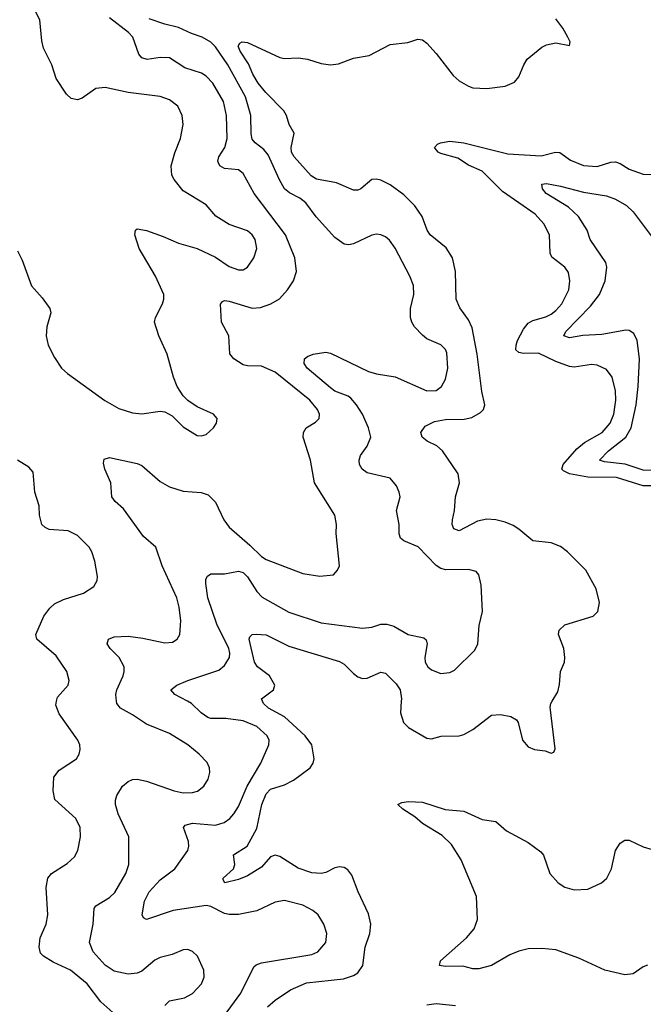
# Model space of a CAD drawing. Header units: inches. Extents: x 1173000 to 1307049, y 522583 to 678455.
# Tile 82 of 256: x 1196259 to 1198971, y 568681 to 572966. Entities that reach past the tile are written whole.
import ezdxf

# ---------------------------------------------------------------- set-up
doc = ezdxf.new("R2010")
doc.units = ezdxf.units.IN
doc.header["$MEASUREMENT"] = 0
doc.layers.add('B1596', color=7, linetype='Continuous')
doc.layers.add('B1597', color=7, linetype='Continuous')

msp = doc.modelspace()

# ---------------------------------------------------------------- linework, layer by layer
at = {"layer": 'B1596', "color": 5}
for points, elevation in [([(1196702.7, 568610), (1196612.4, 568692.4), (1196552.5, 568770), (1196479.7, 568830), (1196404.6, 568864.6), (1196362, 568890), (1196350, 568904.2), (1196343.4, 568930), (1196348.1, 568970), (1196373.3, 569030), (1196380.7, 569070), (1196373.6, 569190), (1196380.9, 569230), (1196397.7, 569250), (1196465.9, 569294.1), (1196497.6, 569322.4), (1196512.4, 569350), (1196522.8, 569410), (1196521.4, 569450), (1196502.7, 569490), (1196412.2, 569572.2), (1196404.4, 569610), (1196407.6, 569670), (1196430, 569699.6), (1196506, 569750), (1196517.4, 569770), (1196522, 569790), (1196520.5, 569810), (1196511.2, 569830), (1196430, 569944.7), (1196416.4, 569983.6), (1196419.4, 570000)], 880), ([(1196890, 568675.5), (1196910, 568695.6), (1196976, 568710), (1197010, 568727.8), (1197049.6, 568770), (1197061.3, 568798.7), (1197059.1, 568830), (1197032.8, 568890), (1197010.9, 568910.9), (1196990, 568919.7), (1196970, 568918), (1196922.2, 568897.8), (1196870, 568885.1), (1196846.2, 568873.8), (1196790, 568826), (1196770, 568816.8), (1196730, 568811.8), (1196670, 568825.5), (1196630, 568851.6), (1196578.5, 568910), (1196562.4, 568950), (1196578.5, 569030), (1196582.4, 569097.6), (1196589.9, 569110.1), (1196650, 569146.5), (1196672.3, 569167.7), (1196720.7, 569250), (1196733.5, 569290), (1196732.9, 569410), (1196687.4, 569510), (1196675.4, 569550), (1196675.4, 569570), (1196682, 569590), (1196706.6, 569630), (1196730, 569651.4), (1196750, 569659.7), (1196770, 569661.2), (1196810, 569651.7), (1196930, 569610.1), (1196970, 569602), (1197010, 569602.4), (1197031.5, 569608.5), (1197059.7, 569630), (1197078.5, 569661.5), (1197085.3, 569690), (1197083.9, 569710), (1197073.8, 569733.8), (1197039.2, 569770), (1196989.8, 569810), (1196910, 569859.4), (1196810, 569900.7), (1196750, 569941.5), (1196697.6, 569970), (1196681.1, 569990), (1196680.2, 570000)], 860), ([(1197133.8, 568610), (1197220.7, 568730), (1197276.5, 568843.5), (1197286.9, 568853.1), (1197310, 568861.5), (1197530, 568897.8), (1197554.7, 568910), (1197589.6, 568950), (1197594.8, 568990), (1197581.7, 569030), (1197556.9, 569070), (1197533.3, 569090), (1197490, 569112.5), (1197410, 569132.8), (1197370, 569125.6), (1197290, 569088), (1197210, 569072.2), (1197170, 569071.3), (1197150, 569076.5), (1197090, 569107), (1197070, 569110.5), (1196926.7, 569090), (1196810.8, 569050.8), (1196797.2, 569057.2), (1196791.6, 569070), (1196801.2, 569130), (1196822, 569170), (1196870, 569223.2), (1196933.3, 569270), (1196989.7, 569350), (1196994.3, 569370), (1196992.3, 569390), (1196971.2, 569450), (1196978.9, 569461.1), (1197010, 569470.1), (1197110, 569460.4), (1197147.4, 569472.6), (1197172.1, 569490), (1197190.7, 569510), (1197210, 569542.6), (1197248.5, 569630), (1197307.2, 569730), (1197341.6, 569810), (1197343.1, 569830), (1197335.3, 569850), (1197290.3, 569890.3), (1197230, 569914.3), (1197155.2, 569924.8), (1197090, 569925), (1197077.6, 569930), (1197048.4, 569950), (1197006, 569990), (1196987.9, 570000)], 840), ([(1197337.2, 568670), (1197370, 568699.4), (1197436.2, 568743.8), (1197505.7, 568774.2), (1197667.5, 568792.5), (1197710, 568805.8), (1197730, 568817.8), (1197751.4, 568850), (1197761.2, 568930), (1197781.4, 568990), (1197785.3, 569030), (1197775.6, 569075.5), (1197730.9, 569170), (1197703.6, 569243.6), (1197686.5, 569266.5), (1197670, 569276.8), (1197650, 569279.8), (1197630, 569275), (1197590, 569255.3), (1197570, 569250.8), (1197530, 569253.3), (1197470, 569272.9), (1197390, 569324.7), (1197370, 569329.9), (1197350, 569323.5), (1197310, 569277.5), (1197250, 569240.6), (1197210, 569224.3), (1197151.3, 569210), (1197143.3, 569223.3), (1197143.5, 569230), (1197188.8, 569271.2), (1197194.7, 569290), (1197188.1, 569331.9), (1197248.1, 569370), (1197290, 569446.5), (1197311.7, 569550), (1197330, 569597.4), (1197350, 569617.1), (1197410, 569635.9), (1197450, 569656.5), (1197521.5, 569710), (1197535.7, 569730), (1197539.5, 569750), (1197529.1, 569810), (1197500.2, 569850), (1197410, 569932.7), (1197341.2, 569970), (1197319.8, 569990), (1197314.8, 570000)], 820), ([(1197918.3, 570000), (1197915.2, 569950), (1197928.2, 569908.2), (1197950, 569886), (1198030, 569838.7), (1198050, 569836.5), (1198091.9, 569848.1), (1198170, 569849.1), (1198190, 569854.7), (1198230, 569876.5), (1198310, 569939.1), (1198350, 569942.8), (1198394, 569934), (1198418.9, 569918.9), (1198427, 569907), (1198446, 569830), (1198470, 569801.1), (1198498, 569790), (1198544.3, 569784.3), (1198570, 569773.4), (1198581.2, 569778.8), (1198587, 569793), (1198565.1, 569974.9), (1198569.3, 569990), (1198575.1, 570000)], 820), ([(1198988.9, 568851.1), (1198970, 568844.5), (1198926.4, 568813.6), (1198890, 568809.8), (1198803.6, 568830), (1198690, 568881.5), (1198590, 568918), (1198530, 568924.7), (1198470, 568922.5), (1198430, 568912.6), (1198390, 568896.5), (1198310.1, 568849.9), (1198255, 568835), (1198230, 568835.3), (1198186.5, 568846.5), (1198110, 568845.3), (1198084.5, 568850), (1198089, 568870), (1198202, 568970), (1198235.6, 569010), (1198249.9, 569050.1), (1198245.9, 569150), (1198179, 569310), (1198137.3, 569377.3), (1198096.2, 569416.2), (1198010, 569468.4), (1197977.3, 569497.3), (1197924.5, 569530), (1197904, 569550), (1197921, 569559), (1197950, 569564.4), (1198010, 569560.4), (1198108.9, 569528.9), (1198190, 569522.4), (1198270, 569485.6), (1198330, 569476.5), (1198375.5, 569435.5), (1198470, 569384.8), (1198525, 569345), (1198536.1, 569330), (1198564, 569250), (1198599.8, 569210), (1198630, 569190.6), (1198670, 569178.6), (1198730, 569181.6), (1198788.7, 569210), (1198812.2, 569230), (1198832.6, 569270), (1198850, 569350.4), (1198870, 569382.6), (1198890, 569394.9), (1198910, 569396.1), (1198970, 569366), (1199010, 569355.5)], 780), ([(1198153.8, 568673.8), (1198070, 568683.7), (1198030, 568677.5)], 820)]:
    msp.add_lwpolyline(points, dxfattribs=dict(at, elevation=elevation))
at = {"layer": 'B1597', "color": 5}
for points, elevation in [([(1196250, 571960.5), (1196270, 571919.1), (1196310, 571807.7), (1196356.4, 571756.4), (1196390.4, 571710), (1196394, 571690), (1196376.5, 571630), (1196374.6, 571590), (1196382.6, 571550), (1196410, 571495.5), (1196441.3, 571450), (1196466.1, 571426.1), (1196628.6, 571308.6), (1196690, 571274.3), (1196750, 571254.9), (1196790, 571251.5), (1196870, 571263.2), (1196890, 571259), (1196922, 571242), (1196970, 571194.9), (1197030, 571157.3), (1197050, 571154.8), (1197070, 571161), (1197102, 571190), (1197115.3, 571210), (1197117.2, 571230), (1197102, 571250), (1197030, 571282), (1196990, 571309.6), (1196969.8, 571329.8), (1196944.4, 571370), (1196928.4, 571410), (1196899.7, 571510), (1196863.5, 571590), (1196844.7, 571650), (1196849.8, 571670.2), (1196880.4, 571730), (1196886, 571750), (1196885.1, 571770), (1196848.9, 571850), (1196778.8, 571970), (1196759.7, 572030), (1196762, 572050), (1196770, 572055.8), (1196810, 572048.9), (1196883.1, 572023.1), (1196950, 571993.1), (1197030.2, 571970.2), (1197110, 571933.1), (1197170, 571892.8), (1197210, 571877.3), (1197230, 571877.8), (1197249.6, 571890), (1197277.6, 571930), (1197289.8, 571970), (1197282.8, 572010), (1197270, 572029.7), (1197250, 572047.1), (1197170, 572075.1), (1197111.9, 572111.9), (1197070, 572160.5), (1196970, 572222), (1196930.5, 572270.5), (1196920.8, 572290), (1196918, 572330), (1196933.8, 572386.2), (1196958.7, 572450), (1196969.7, 572510), (1196965.7, 572550), (1196946, 572590), (1196910, 572616.9), (1196870, 572632.2), (1196730, 572649.8), (1196630, 572671), (1196590, 572666.6), (1196530, 572624.7), (1196510, 572618), (1196482.8, 572622.8), (1196462, 572642), (1196418, 572710), (1196399.2, 572770), (1196362.5, 572842.5), (1196354.5, 572874.5), (1196345.8, 572965.8), (1196324, 573010)], 880), ([(1196680.2, 570000), (1196677.4, 570030), (1196681.6, 570050), (1196708.9, 570110), (1196713.8, 570130), (1196712.7, 570150), (1196691.2, 570191.2), (1196653, 570230), (1196639.6, 570250), (1196645.1, 570270), (1196670, 570280.8), (1196730, 570282.7), (1196794.7, 570274.7), (1196890, 570254.2), (1196923.3, 570256.7), (1196944.2, 570270), (1196956, 570290), (1196959.4, 570350), (1196952.8, 570410), (1196942.3, 570450), (1196879, 570590), (1196850.9, 570670), (1196796.9, 570716.9), (1196710, 570838), (1196673.6, 570870), (1196659.7, 570890), (1196654.8, 570950), (1196629.6, 571010.4), (1196623.6, 571036.4), (1196625.6, 571054.4), (1196650, 571061.6), (1196770, 571034.9), (1196790, 571026.7), (1196870, 570956.5), (1196910, 570933.2), (1196970, 570913.8), (1197048.1, 570908.1), (1197078, 570898), (1197110, 570867), (1197145.9, 570790), (1197170, 570757.8), (1197259.9, 570679.9), (1197310, 570629.4), (1197330, 570617.1), (1197490, 570556.4), (1197564, 570544), (1197624, 570550), (1197641.2, 570570), (1197649, 570590), (1197635.1, 570730), (1197637, 570770), (1197629.5, 570810), (1197540.3, 570950), (1197523.1, 571050), (1197492.3, 571150), (1197493.7, 571170), (1197504.7, 571190), (1197544.9, 571215.1), (1197560.5, 571230), (1197562.3, 571250), (1197554.5, 571270), (1197520.9, 571310), (1197370, 571432.7), (1197310, 571458.8), (1197250, 571459.3), (1197230, 571463.9), (1197190.7, 571490.7), (1197172.1, 571512.1), (1197168.5, 571590), (1197136.4, 571650), (1197131.6, 571728.4), (1197140.4, 571739.6), (1197150, 571743.7), (1197170, 571742), (1197270, 571710.8), (1197305.6, 571714.4), (1197350.6, 571729.4), (1197388.2, 571751.8), (1197423.5, 571790), (1197449.7, 571830), (1197462.3, 571870), (1197454.8, 571930), (1197414.4, 572030), (1197278.3, 572210), (1197230, 572296.9), (1197210, 572312.2), (1197150, 572318.2), (1197129.9, 572329.9), (1197123, 572343), (1197120.4, 572350), (1197124.5, 572370), (1197150.4, 572409.6), (1197160.7, 572450), (1197158.7, 572550), (1197144.7, 572610), (1197099.5, 572690), (1197070, 572721.2), (1197050, 572733.5), (1196977.1, 572757.1), (1196910, 572799.8), (1196870, 572802.4), (1196813.5, 572793.5), (1196790, 572800.4), (1196777, 572817), (1196750.6, 572890), (1196732.3, 572910), (1196650, 572974.6)], 860), ([(1196987.9, 570000), (1196933.6, 570030), (1196916.2, 570050), (1196942.7, 570070), (1196990, 570090.2), (1197124.3, 570135.7), (1197150, 570156), (1197171.5, 570190), (1197173, 570210), (1197168.1, 570230), (1197115.8, 570335.8), (1197077.4, 570450), (1197068, 570512.1), (1197068.8, 570531.2), (1197075.6, 570544.4), (1197090, 570554.9), (1197150, 570554.4), (1197210, 570566.7), (1197230, 570560.3), (1197250, 570541.5), (1197290, 570477.4), (1197313.5, 570453.5), (1197430, 570388), (1197570, 570341), (1197750, 570317.6), (1197790, 570323), (1197830, 570335), (1197855.6, 570335.6), (1197886.2, 570326.2), (1197947.7, 570290), (1198016.3, 570276.3), (1198027, 570267), (1198030.4, 570250.4), (1198020.7, 570190), (1198022, 570170), (1198033.1, 570150), (1198050, 570136.1), (1198090, 570121.3), (1198130, 570124.6), (1198150, 570135.8), (1198238, 570222), (1198251.5, 570250), (1198257.6, 570330), (1198271.2, 570390), (1198265.9, 570505.9), (1198256.2, 570550), (1198244.4, 570564.4), (1198210, 570574.2), (1198112.3, 570572.3), (1198090, 570577.8), (1198070, 570590.9), (1197991.8, 570671.8), (1197930, 570698), (1197915.6, 570710), (1197908.8, 570728.8), (1197908.9, 570770), (1197897.8, 570830), (1197912.8, 570890), (1197909.7, 570910), (1197897.4, 570937.4), (1197870, 570971.1), (1197770, 570994.4), (1197748.7, 571010), (1197737.1, 571030), (1197734.8, 571050), (1197741.5, 571070), (1197770.6, 571110), (1197785.5, 571150), (1197775.7, 571190), (1197749.1, 571250), (1197724.1, 571290), (1197699, 571319), (1197687.6, 571327.6), (1197630, 571349.9), (1197610, 571364.7), (1197508.3, 571450), (1197495.6, 571470), (1197498, 571490), (1197510, 571500.5), (1197535.3, 571510), (1197590, 571519.5), (1197610, 571514.9), (1197776, 571435.9), (1197810, 571425.1), (1197892.3, 571412.3), (1198029.6, 571350.4), (1198070, 571352.9), (1198093.5, 571370), (1198110, 571402), (1198121.2, 571450), (1198116.5, 571516.5), (1198110, 571531.5), (1198090, 571551.2), (1198030, 571578), (1198010, 571594), (1197975.3, 571630), (1197963.5, 571650), (1197957.7, 571670), (1197957.8, 571710), (1197972.9, 571770), (1197971.7, 571810), (1197955.5, 571850), (1197891.6, 571971.6), (1197866.7, 572006.7), (1197850, 572021.1), (1197830, 572029.7), (1197810, 572032.2), (1197790, 572028.5), (1197710, 571990.8), (1197690, 571986.6), (1197670, 571989.8), (1197630, 572018.4), (1197548.4, 572108.4), (1197502.8, 572170), (1197476.4, 572190), (1197432.4, 572212.4), (1197410.9, 572230.9), (1197388.3, 572270), (1197338.7, 572378.7), (1197320.9, 572400.9), (1197283.5, 572430), (1197270, 572446), (1197265.2, 572470), (1197264.4, 572550), (1197240.4, 572630), (1197164.5, 572770), (1197110, 572847.9), (1197090, 572869.2), (1197052, 572890), (1197005.6, 572905.6), (1196950, 572932.6), (1196890, 572946.8), (1196821.6, 572970)], 840), ([(1198575.1, 570000), (1198598.9, 570041.1), (1198606.9, 570073.1), (1198611.1, 570128.9), (1198627.8, 570170), (1198629.7, 570190), (1198624.7, 570230), (1198602.4, 570290), (1198605.1, 570310), (1198630, 570332.4), (1198753.2, 570370), (1198772.3, 570390), (1198780.5, 570430), (1198765.1, 570490), (1198721, 570570), (1198641.5, 570650), (1198610, 570673.5), (1198570, 570688.9), (1198490, 570698.8), (1198430, 570748.8), (1198404.4, 570764.4), (1198370, 570779.5), (1198330, 570789.9), (1198290, 570791.9), (1198250, 570783.2), (1198170, 570742.4), (1198146.2, 570750), (1198139.3, 570770), (1198141.5, 570790), (1198149.9, 570830), (1198153.8, 570890), (1198170.8, 570950), (1198165, 570990), (1198097.5, 571090), (1198072.4, 571112.4), (1198031.5, 571131.5), (1198008.8, 571148.8), (1198003.5, 571170), (1198022.5, 571197.5), (1198062.4, 571217.6), (1198110, 571226.7), (1198191.9, 571228.1), (1198224.8, 571235.2), (1198263.1, 571256.9), (1198275.6, 571270), (1198281.3, 571290), (1198268.9, 571348.9), (1198248.7, 571510), (1198225.9, 571625.9), (1198210, 571660.5), (1198172.4, 571712.4), (1198156.4, 571750), (1198154.6, 571870), (1198141.5, 571930), (1198113.9, 571973.9), (1198043.5, 572030), (1198030.5, 572050.5), (1198009.8, 572110), (1197976.8, 572156.8), (1197930, 572204), (1197870, 572248.1), (1197830, 572267.8), (1197810, 572272.7), (1197790, 572270.9), (1197743, 572230), (1197730, 572223.9), (1197710, 572224.2), (1197636.8, 572256.7), (1197550, 572271.8), (1197527.1, 572287.1), (1197453.2, 572370), (1197441.5, 572390), (1197439, 572410), (1197452.6, 572472.6), (1197430.6, 572510.6), (1197418.8, 572550), (1197407.8, 572570), (1197328.9, 572648.9), (1197295.6, 572690), (1197272.7, 572730), (1197254.4, 572774.4), (1197217.4, 572830), (1197208.4, 572851.6), (1197215.8, 572864.2), (1197226.6, 572870), (1197250, 572867.7), (1197390, 572802), (1197410, 572796.9), (1197470, 572800.8), (1197510, 572794.2), (1197570, 572775), (1197610, 572770.1), (1197645.8, 572774.2), (1197710, 572798.8), (1197779.3, 572810), (1197870, 572858), (1197947.5, 572867.5), (1197990, 572880.9), (1198010, 572878), (1198030, 572864.2), (1198070, 572819.6), (1198143.5, 572723.5), (1198170, 572699.7), (1198210, 572676.5), (1198230, 572670.2), (1198290, 572666.9), (1198370, 572676.5), (1198410, 572694.3), (1198430, 572717.1), (1198450.7, 572770), (1198465.6, 572794.4), (1198530, 572846.9), (1198550, 572857.6), (1198590, 572866.3), (1198650, 572854), (1198652.7, 572870), (1198642.7, 572890), (1198620.5, 572930), (1198589.7, 572970)], 820), ([(1199010, 570937.9), (1198970, 570937.3), (1198854.2, 570974.2), (1198730, 570975.6), (1198649.5, 570989.5), (1198623.1, 571003.1), (1198616.8, 571010), (1198622.9, 571030), (1198682, 571098), (1198714.4, 571125.6), (1198791.9, 571170), (1198826.8, 571210), (1198842.2, 571250), (1198851.3, 571310), (1198850.4, 571350.4), (1198836, 571410), (1198810, 571444.2), (1198770, 571463.2), (1198745.5, 571465.5), (1198670, 571453.7), (1198650, 571456.8), (1198590, 571478.4), (1198514.8, 571514.8), (1198450, 571513.7), (1198430, 571517.8), (1198417.1, 571530), (1198417.3, 571550), (1198424, 571570), (1198450, 571619.2), (1198470, 571645.1), (1198490, 571657.9), (1198546.2, 571673.8), (1198570, 571685.3), (1198590, 571700.1), (1198617, 571730), (1198647.5, 571790), (1198651.6, 571830), (1198646.1, 571866.1), (1198629.8, 571889.8), (1198572.9, 571932.9), (1198566, 571950), (1198563.5, 572030), (1198538.1, 572078.1), (1198499.9, 572119.9), (1198358.5, 572218.5), (1198270, 572307.3), (1198210, 572333.5), (1198163.8, 572363.8), (1198090, 572383.4), (1198078.3, 572390), (1198062.4, 572410), (1198076, 572424), (1198089.2, 572430), (1198130, 572437.6), (1198189.9, 572430.1), (1198382.1, 572382.1), (1198526.5, 572373.5), (1198589.3, 572389.3), (1198607.9, 572387.9), (1198654.4, 572354.4), (1198710, 572331.7), (1198770, 572327.8), (1198830, 572346.8), (1198850, 572348.4), (1198870, 572341.2), (1198910, 572315.8), (1198970, 572294), (1199008, 572292)], 780), ([(1199030, 571003.9), (1198970, 571005.2), (1198891.8, 571031.8), (1198801.9, 571041.9), (1198779.7, 571050), (1198819.9, 571090), (1198894.1, 571150), (1198917.8, 571190), (1198939.2, 571290), (1198948, 571370), (1198954, 571490), (1198944.2, 571570), (1198930, 571601.1), (1198910, 571613.6), (1198894.8, 571614.8), (1198790, 571595.9), (1198708.5, 571591.5), (1198650, 571581.8), (1198624.7, 571590), (1198634.2, 571610), (1198740.9, 571719.1), (1198780.9, 571770), (1198804.5, 571830), (1198812.2, 571890), (1198807.1, 571910), (1198739.8, 572010), (1198726.3, 572050), (1198688.4, 572110), (1198645.4, 572150), (1198549, 572210), (1198532.8, 572230), (1198528.8, 572251.2), (1198550, 572252.8), (1198610, 572242.1), (1198710, 572216.1), (1198810, 572199.4), (1198850, 572185), (1198897, 572157), (1198927.2, 572130), (1199010, 572019.7)], 760), ([(1196419.4, 570000), (1196422.6, 570017.4), (1196469.7, 570070), (1196474, 570090), (1196463.5, 570130), (1196417.5, 570197.5), (1196334, 570270), (1196329.7, 570290), (1196364.5, 570370), (1196390, 570405.3), (1196410, 570423.6), (1196450, 570443.6), (1196536, 570470), (1196581.1, 570498.9), (1196595.1, 570524.9), (1196596.9, 570543.1), (1196585.1, 570610), (1196572.8, 570650), (1196560.5, 570670), (1196510, 570722), (1196470, 570741.5), (1196387.6, 570747.6), (1196370, 570755.6), (1196355.6, 570770), (1196345.1, 570810), (1196343.6, 570850), (1196325.4, 570910), (1196316.9, 570996.9), (1196299.3, 571019.3), (1196250, 571049.5)], 880), ([(1197314.8, 570000), (1197309.8, 570010.2), (1197363, 570050), (1197368.3, 570070), (1197344.7, 570110), (1197293.6, 570150), (1197279.3, 570170), (1197257.4, 570270), (1197260, 570280), (1197269.3, 570290), (1197287.5, 570292.5), (1197330, 570288.8), (1197430, 570239.4), (1197650, 570173.3), (1197670, 570160.9), (1197710, 570120.7), (1197730, 570106), (1197750, 570099.7), (1197770, 570100.2), (1197830, 570127.2), (1197850, 570122), (1197896.1, 570076.1), (1197913.2, 570050), (1197918.9, 570010), (1197918.3, 570000)], 820)]:
    msp.add_lwpolyline(points, dxfattribs=dict(at, elevation=elevation))

doc.saveas('drawing.dxf')
